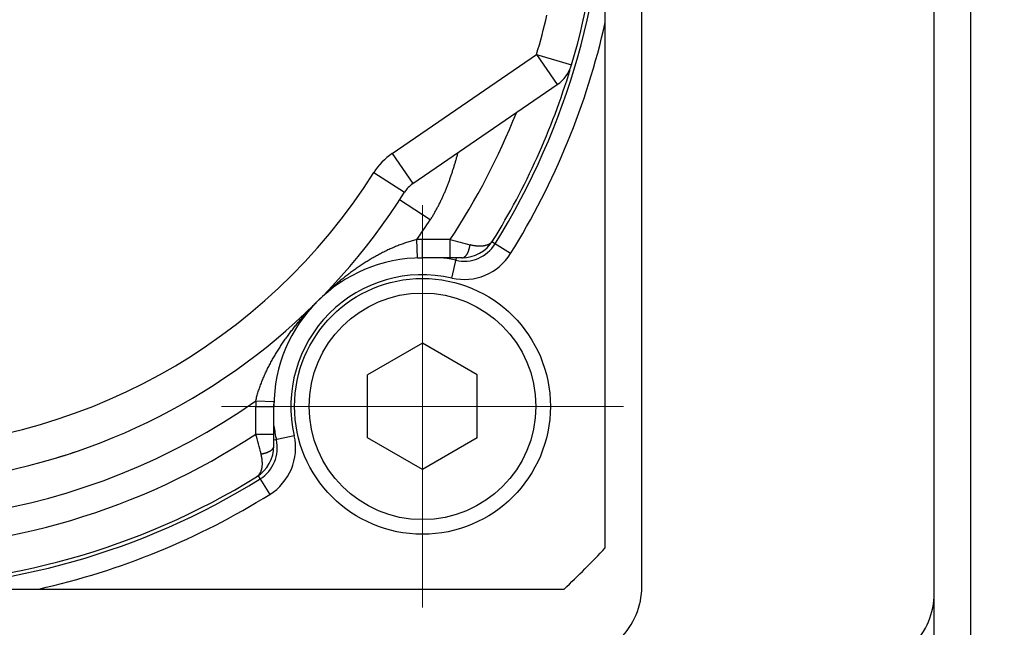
# Model space of a CAD drawing. Header units: millimetres. Extents: x 0 to 1735, y 0 to 1188.
# Tile 29 of 138: x 824 to 851, y 359 to 376. Entities that reach past the tile are written whole.
import ezdxf

# ---------------------------------------------------------------- set-up
doc = ezdxf.new("R2010")
doc.units = ezdxf.units.MM
doc.header["$LTSCALE"] = 0.727559
doc.linetypes.add('CENTER', pattern=[50.8, 31.75, -6.35, 6.35, -6.35])
for name, color, linetype in [('NoLayerName_001', 7, 'Continuous'), ('NoLayerName_004', 7, 'Continuous'), ('NoLayerName_005', 7, 'Continuous'), ('NoLayerName_007', 7, 'Continuous')]:
    doc.layers.add(name, color=color, linetype=linetype)

# ---------------------------------------------------------------- blocks, each defined once
blk = doc.blocks.new('DIM_0006')
at = {"color": 3, "linetype": 'Continuous', "lineweight": 13}
blk.add_arc((47.298, 51.298), 47.298, 0, 270, dxfattribs=at)

msp = doc.modelspace()

# ---------------------------------------------------------------- linework, layer by layer
at = {"layer": 'NoLayerName_001', "color": 7, "linetype": 'Continuous', "lineweight": 25}
for p, q in [((849, 290), (849, 470)), ((850, 290), (850, 470)), ((835, 366.73205081), (833.5, 365.8660254)), ((836.5, 365.8660254), (835, 366.73205081)), ((833.5, 364.1339746), (833.5, 365.8660254)), ((836.5, 364.1339746), (836.5, 365.8660254)), ((835, 363.26794919), (833.5, 364.1339746)), ((836.5, 364.1339746), (835, 363.26794919))]:
    msp.add_line(p, q, dxfattribs=at)
at = {"layer": 'NoLayerName_001', "color": 4, "linetype": 'Continuous', "lineweight": 25}
msp.add_line((841, 360.0703082), (841, 399.9296918), dxfattribs=at)
at = {"layer": 'NoLayerName_001', "color": 110, "linetype": 'CENTER', "lineweight": 13}
for p, q in [((835, 370.5), (835, 359.5)), ((840.5, 365), (829.5, 365))]:
    msp.add_line(p, q, dxfattribs=at)
at = {"layer": 'NoLayerName_001', "color": 7, "linetype": 'Continuous', "lineweight": 25}
for radius in [3.5, 3.1]:
    msp.add_circle((835, 365), radius, dxfattribs=at)
at = {"layer": 'NoLayerName_001', "color": 4, "linetype": 'Continuous', "lineweight": 25}
for centre in [(839, 360.0703082), (847, 359.88426169)]:
    msp.add_arc(centre, 2, 268.667780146, 0, dxfattribs=at)
at = {"layer": 'NoLayerName_004', "color": 6, "linetype": 'Continuous', "lineweight": 25}
for p, q in [((834.1712389, 371.91938815), (838.12013041, 374.62706716)), ((838.12021584, 374.62712574), (838.6857254, 373.802384)), ((838.12021584, 374.62712574), (839.07895742, 374.34284668)), ((834.73674846, 371.09464641), (838.6857254, 373.802384)), ((834.1712389, 371.91938815), (834.73674846, 371.09464641)), ((833.66600953, 371.3940321), (834.51220207, 370.86115484))]:
    msp.add_line(p, q, dxfattribs=at)
for centre, radius, start, end in [((820, 380), 19.9, 343.484240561, 357.030774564), ((820, 380), 18.9, 343.483996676, 346.849290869), ((838.12021584, 374.62712574), 1, 304.437683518, 343.484240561), ((835.18915611, 370.43485302), 1.79999593, 124.437683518, 147.799932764), ((820, 380), 16.15, 270, 327.799932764), ((835.18915611, 370.43485302), 0.8, 124.437683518, 147.799932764), ((820, 380), 17.15, 252.361518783, 327.799932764)]:
    msp.add_arc(centre, radius, start, end, dxfattribs=at)
at = {"layer": 'NoLayerName_005', "color": 6, "linetype": 'Continuous', "lineweight": 25}
for start, end in [(141.307461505, 147.799932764), (124.437683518, 130.927013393)]:
    msp.add_arc((835.18915611, 370.43485302), 0.8, start, end, dxfattribs=at)
at = {"layer": 'NoLayerName_007', "color": 6, "linetype": 'Continuous', "lineweight": 25}
for p, q in [((840, 361.12541391), (840, 398.87458609)), ((835.21217082, 370.09988093), (834.37403434, 370.64534144)), ((834.86403499, 369.06092793), (834.84730373, 369.56064792)), ((835, 369.06320344), (835, 369.56320344)), ((835.75700725, 369.56320344), (835, 369.56320344)), ((835.75700725, 369.06320344), (835.75700725, 369.56320344)), ((837.41183069, 369.1797342), (836.89957149, 369.49806838)), ((834.86403499, 369.06092793), (835, 369.06320344)), ((836.07700451, 369.06320344), (835, 369.06320344)), ((835.80314892, 368.50926656), (835.92992578, 369.06320344)), ((830.43679656, 364.24299275), (830.43679656, 365)), ((830.43679656, 365), (830.93679656, 365)), ((830.43935208, 365.15269627), (830.93907207, 365.13596501)), ((830.93679656, 365), (830.93907207, 365.13596501)), ((830.93679656, 363.92299549), (830.93679656, 365)), ((830.43679656, 364.24299275), (830.93679656, 364.24299275)), ((831.49073343, 364.19685108), (830.93679656, 364.07007423)), ((830.50198459, 363.10034328), (830.8202658, 362.58816931)), ((801.12541391, 360), (838.87458609, 360))]:
    msp.add_line(p, q, dxfattribs=at)
for centre, radius, start, end in [((820, 380), 20, 328.141866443, 31.858133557), ((820, 380), 20.5, 328.141866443, 347.319616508), ((820, 380), 19.9, 328.280820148, 343.104073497), ((820, 380), 18.9, 326.481139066, 338.358444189), ((835.18915611, 370.43485302), 0.8, 141.302865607, 147.816621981), ((835.18915611, 370.43485302), 0.8, 124.437683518, 130.927013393), ((820, 380), 18.15, 324.888397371, 326.943820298), ((835, 365), 4.56320341, 90, 91.917621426), ((855.96268046, 443.97325046), 77.10463234, 254.8079519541, 255.226764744), ((836.1377943, 369.97146097), 1, 257.109004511, 328.141866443), ((836.07700451, 370.06320344), 1, 270, 328.280820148), ((835, 365), 4.06320344, 90, 180), ((835, 365), 4.1, 77.109004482, 82.481140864), ((836.1377943, 369.97146097), 1.49999738, 257.109004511, 328.141866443), ((835, 365), 3.59999947, 77.109004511, 192.890995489), ((820, 380), 18.15, 252.361518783, 305.111409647), ((835, 365), 4.56320344, 178.083668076, 180), ((835, 365), 4.1, 187.518966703, 192.890995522), ((820, 380), 18.9, 236.27356914, 303.518860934), ((755.92757934, 344.01077916), 77.20729187, 14.7735136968, 15.1917696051), ((830.02853903, 363.8622057), 1.49999738, 301.858133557, 12.890995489), ((829.93679656, 363.92299549), 1, 301.719179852, 0), ((830.02853903, 363.8622057), 1, 301.85813356, 12.890995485), ((820, 380), 17.15, 286.95048693, 288.705245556), ((820, 380), 19.9, 237.915083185, 301.719179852), ((820, 380), 20, 238.141866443, 301.858133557), ((820, 380), 20.5, 282.680383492, 301.858133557), ((820, 380), 27.5, 313.341758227, 316.658241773)]:
    msp.add_arc(centre, radius, start, end, dxfattribs=at)
for points, knots in [([(835.21217082, 370.09988093), (835.2300114, 370.12804915), (835.26619867, 370.18408066), (835.31748073, 370.27001899), (835.3670611, 370.35698264), (835.41468084, 370.44509329), (835.46049724, 370.53420666), (835.50455597, 370.62424978), (835.54693259, 370.7151306), (835.58769461, 370.80676219), (835.62691166, 370.89905629), (835.66465392, 370.99192765), (835.7009966, 371.08530491), (835.73599078, 371.17914478), (835.76969332, 371.27341668), (835.80216181, 371.36809276), (835.83345473, 371.46314497), (835.86362727, 371.55854612), (835.89274678, 371.65426574), (835.92083526, 371.75028563), (835.94808388, 371.84654181), (835.96539724, 371.91094482), (835.97416004, 371.94311575)], [0, 0, 0, 0, 0.100028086, 0.2000830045, 0.3001797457, 0.4003260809, 0.5005229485, 0.6007648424, 0.7010401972, 0.8013317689, 0.9016170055, 1.0018684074, 1.1020626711, 1.2022074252, 1.3023160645, 1.4023994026, 1.5024657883, 1.6025212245, 1.7025694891, 1.8026122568, 1.902649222, 2.0026782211, 2.0026782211, 2.0026782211, 2.0026782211]), ([(834.84730373, 369.56064792), (834.80553438, 369.54986227), (834.72167072, 369.52938334), (834.59761034, 369.49205101), (834.47464031, 369.45109241), (834.35301867, 369.40604252), (834.23276961, 369.3573646), (834.11397995, 369.30527061), (833.99669356, 369.25003465), (833.88092968, 369.19185633), (833.76667683, 369.13089072), (833.65389805, 369.06728794), (833.54255604, 369.00119637), (833.43261402, 368.93276356), (833.32403178, 368.8621408), (833.21677698, 368.78946014), (833.11086131, 368.71478372), (833.00629003, 368.63818182), (832.9030697, 368.55972221), (832.8012064, 368.4794734), (832.70070668, 368.39750335), (832.6015757, 368.31388145), (832.50382376, 368.22867188), (832.40744202, 368.14195815), (832.31249302, 368.05375172), (832.21877316, 367.96433272), (832.1576132, 367.90340535), (832.1268813, 367.8731187)], [0, 0, 0, 0, 0.1294182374, 0.2589244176, 0.3885273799, 0.5182121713, 0.647941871, 0.7776593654, 0.9072922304, 1.0368246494, 1.1663010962, 1.2957583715, 1.4252229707, 1.5547116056, 1.684231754, 1.8137848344, 1.9433722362, 2.0729929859, 2.2026432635, 2.3323165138, 2.4620035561, 2.5916926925, 2.721369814, 2.8510185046, 2.9806201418, 3.1101539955, 3.2395973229, 3.2395973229, 3.2395973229, 3.2395973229]), ([(836.07700451, 369.06320344), (836.08196314, 369.06357123), (836.09197575, 369.06380166), (836.10669683, 369.06721951), (836.12103981, 369.07214024), (836.1348308, 369.07866353), (836.14792364, 369.08644726), (836.16020833, 369.09531825), (836.17164912, 369.10511062), (836.18229175, 369.11569403), (836.19220225, 369.12695461), (836.20144705, 369.13877962), (836.21009102, 369.15105776), (836.21820483, 369.16368029), (836.22585419, 369.17656468), (836.2330469, 369.18968423), (836.23980522, 369.20301713), (836.24615025, 369.21654448), (836.25210361, 369.23024703), (836.25768673, 369.24410565), (836.2629212, 369.25810116), (836.26782817, 369.27221472), (836.27243103, 369.28642867), (836.27673926, 369.30073244), (836.28075975, 369.31511816), (836.28450033, 369.3295783), (836.28796888, 369.34410535), (836.29117242, 369.35869194), (836.29412124, 369.3733302), (836.29681346, 369.38801408), (836.29929263, 369.40273078), (836.30071981, 369.41257501), (836.30146137, 369.41749156)], [0, 0, 0, 0, 0.0149167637, 0.02994016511, 0.04510267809, 0.06036045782, 0.07561268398, 0.09074001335, 0.10576138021, 0.12074445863, 0.13573000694, 0.15073426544, 0.16575225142, 0.18076119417, 0.19573963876, 0.21069537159, 0.22563841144, 0.2405761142, 0.25551332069, 0.27045251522, 0.28539399, 0.30033601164, 0.31527557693, 0.3302126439, 0.34514843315, 0.36008360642, 0.3750182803, 0.38995204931, 0.40488400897, 0.41981277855, 0.43473652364, 0.44965297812, 0.44965297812, 0.44965297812, 0.44965297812]), ([(836.92763967, 369.537447), (836.92338441, 369.53122959), (836.91523905, 369.51849393), (836.90069709, 369.50101801), (836.8849554, 369.48455739), (836.86792066, 369.46935568), (836.8498332, 369.45543432), (836.8308269, 369.44287145), (836.81103766, 369.43169452), (836.79059696, 369.42184051), (836.76960442, 369.41323343), (836.74815749, 369.40579467), (836.72635308, 369.39944595), (836.70428661, 369.39411064), (836.68204019, 369.38970393), (836.65966558, 369.38617597), (836.63719312, 369.38348804), (836.61464602, 369.38159574), (836.59204715, 369.3804558), (836.56941942, 369.38002477), (836.54678566, 369.3802591), (836.52416852, 369.38111598), (836.50158678, 369.38255033), (836.47905408, 369.38453287), (836.45657947, 369.38704215), (836.43416967, 369.39005508), (836.41183129, 369.39354874), (836.38957129, 369.39750142), (836.36739531, 369.40188636), (836.3453139, 369.4066959), (836.32331929, 369.41185101), (836.30874868, 369.41564451), (836.30145451, 369.41749601)], [0, 0, 0, 0, 0.02260244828, 0.04529494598, 0.06806756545, 0.09088975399, 0.11371491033, 0.13648514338, 0.15917980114, 0.18184559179, 0.20451672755, 0.22720764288, 0.24991502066, 0.27261986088, 0.29529289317, 0.31793279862, 0.34055641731, 0.36317589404, 0.38579858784, 0.40842738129, 0.43106100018, 0.45369433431, 0.47631953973, 0.49893577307, 0.5215471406, 0.54415634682, 0.56676463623, 0.58937186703, 0.61197658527, 0.63457609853, 0.65716654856, 0.67974298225, 0.67974298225, 0.67974298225, 0.67974298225]), ([(830.43935208, 365.15269627), (830.45013674, 365.19446589), (830.47061347, 365.27833014), (830.50794381, 365.40239123), (830.54890107, 365.52536184), (830.59395032, 365.64698391), (830.64262818, 365.76723322), (830.69472258, 365.88602294), (830.74995932, 366.00330918), (830.80813865, 366.11907269), (830.86910542, 366.23332499), (830.93270941, 366.34610311), (830.99880217, 366.45744442), (831.06723607, 366.56738577), (831.13785974, 366.67596743), (831.21054104, 366.78322183), (831.28521786, 366.88913725), (831.36181997, 366.99370841), (831.44027961, 367.09692874), (831.52052832, 367.19879213), (831.60249816, 367.29929201), (831.68611979, 367.3984232), (831.77132905, 367.49617538), (831.85804247, 367.59255737), (831.94624863, 367.68750662), (832.03566739, 367.78122671), (832.09659469, 367.84238675), (832.1268813, 367.8731187)], [0, 0, 0, 0, 0.1294182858, 0.2589245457, 0.3885276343, 0.5182126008, 0.6479425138, 0.7776602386, 0.90729331, 1.0368258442, 1.1663023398, 1.2957596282, 1.4252242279, 1.5547128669, 1.684233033, 1.8137861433, 1.9433735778, 2.0729943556, 2.2026446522, 2.3323179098, 2.4620049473, 2.5916940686, 2.7213711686, 2.8510198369, 2.9806214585, 3.1101553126, 3.2395986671, 3.2395986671, 3.2395986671, 3.2395986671]), ([(830.58250932, 363.69853729), (830.58742586, 363.69927886), (830.59727009, 363.70070605), (830.61198679, 363.70318524), (830.62667067, 363.70587748), (830.64130893, 363.70882634), (830.65589552, 363.71202991), (830.67042257, 363.71549848), (830.68488271, 363.7192391), (830.69926843, 363.72325962), (830.7135722, 363.72756789), (830.72778614, 363.73217079), (830.74189969, 363.7370778), (830.75589519, 363.74231232), (830.7697538, 363.74789549), (830.78345633, 363.7538489), (830.79698366, 363.76019399), (830.81031653, 363.76695237), (830.82343605, 363.77414514), (830.83632041, 363.78179456), (830.84894291, 363.78990844), (830.86122101, 363.79855248), (830.87304597, 363.80779735), (830.88430649, 363.81770793), (830.89488985, 363.82835062), (830.90468215, 363.83979148), (830.91355306, 363.85207622), (830.92133671, 363.86516911), (830.92785992, 363.87896014), (830.93278058, 363.89330315), (830.93619836, 363.90802424), (830.93642878, 363.91803685), (830.93679656, 363.92299549)], [0, 0, 0, 0, 0.01491645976, 0.02984021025, 0.04476898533, 0.05970095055, 0.07463472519, 0.08956940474, 0.10450458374, 0.11944037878, 0.13437745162, 0.14931702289, 0.16425905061, 0.17920053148, 0.19413973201, 0.20907694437, 0.22401465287, 0.23895769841, 0.25391343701, 0.26889188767, 0.28390083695, 0.29891882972, 0.31392309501, 0.32890864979, 0.34389173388, 0.35891310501, 0.37404043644, 0.38929266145, 0.40455044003, 0.41971295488, 0.4347363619, 0.44965313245, 0.44965313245, 0.44965313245, 0.44965313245]), ([(830.462553, 363.07236033), (830.46877046, 363.07661547), (830.48150627, 363.08476051), (830.4989821, 363.09930251), (830.51544248, 363.1150444), (830.53064391, 363.13207944), (830.54456501, 363.1501672), (830.55712779, 363.1691737), (830.56830484, 363.18896299), (830.57815911, 363.20940362), (830.58676652, 363.23039602), (830.59420562, 363.25184277), (830.60055459, 363.27364699), (830.60589004, 363.29571329), (830.61029668, 363.31795958), (830.61382437, 363.34033412), (830.61651191, 363.36280655), (830.61840373, 363.38535365), (830.61954316, 363.40795253), (830.61997372, 363.43058031), (830.61973899, 363.45321411), (830.61888183, 363.4758313), (830.61744739, 363.49841309), (830.61546494, 363.52094583), (830.61295588, 363.54342048), (830.60994326, 363.56583032), (830.60644998, 363.58816872), (830.60249768, 363.61042874), (830.59811311, 363.63260473), (830.59330386, 363.65468614), (830.58814896, 363.67668075), (830.58435547, 363.69125133), (830.58250399, 363.69854549)], [0, 0, 0, 0, 0.02260238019, 0.04529478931, 0.06806736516, 0.09088958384, 0.11371483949, 0.13648520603, 0.15917998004, 0.18184583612, 0.20451697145, 0.22720782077, 0.24991508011, 0.27261977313, 0.29529265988, 0.31793244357, 0.3405559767, 0.36317540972, 0.38579810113, 0.40842692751, 0.43106060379, 0.45369400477, 0.47631926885, 0.49893554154, 0.52154692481, 0.54415612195, 0.56676437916, 0.589371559, 0.61197621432, 0.63457566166, 0.6571660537, 0.67974245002, 0.67974245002, 0.67974245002, 0.67974245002])]:
    msp.add_open_spline(points, degree=3, knots=knots, dxfattribs=at)

# ---------------------------------------------------------------- block references
at = {"layer": 'NoLayerName_001', "color": 3, "linetype": 'Continuous', "lineweight": 13}
msp.add_blockref('DIM_0006', (772.70196533, 328.70193481), dxfattribs=at)

doc.saveas('drawing.dxf')
